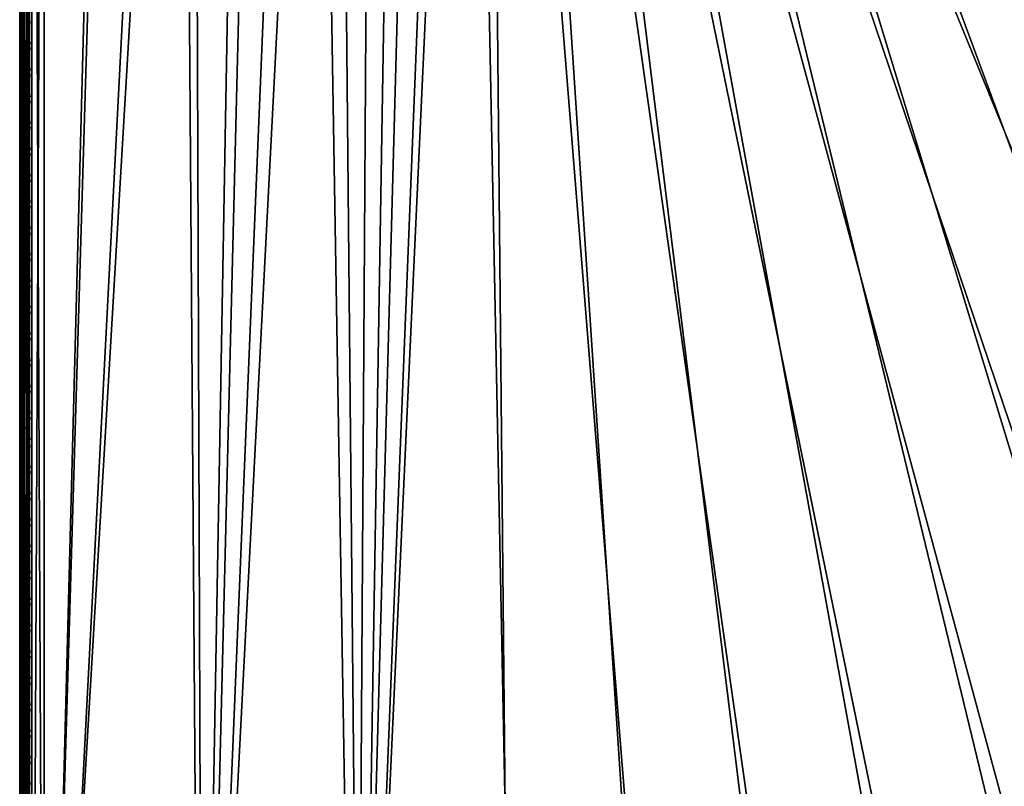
# Model space of a CAD drawing. Header units: inches. Extents: x -6.6 to 28, y -34.7 to 0.
# Tile 37 of 87: x -6.6 to 3.5, y -26.5 to -18.6. Entities that reach past the tile are written whole.
import ezdxf

# ---------------------------------------------------------------- set-up
doc = ezdxf.new("R2010")
doc.units = ezdxf.units.IN
doc.header["$LTSCALE"] = 0.03937
doc.header["$MEASUREMENT"] = 0
for name, color, linetype in [('A-FURN-3-ST', 151, 'Continuous'), ('A-FURN-3-ST-SEAM', 250, 'Continuous'), ('A-FURN-3-STITCH', 15, 'Continuous')]:
    doc.layers.add(name, color=color, linetype=linetype)

msp = doc.modelspace()

# ---------------------------------------------------------------- meshes
at = {"layer": 'A-FURN-3-ST'}
mesh = msp.add_polyface(dxfattribs=at)
corners = [(16.938, -24.714, 5), (-1.849, -5.294, 5), (-1.344, -4.789, 5), (20.187, -21.143, 5), (-0.892, -4.236, 5), (22.059, -18.523, 5), (-0.498, -3.641, 5), (23.675, -15.738, 5), (-0.165, -3.01, 5), (25.023, -12.814, 5), (0.104, -2.348, 5), (26.089, -9.775, 5), (0.305, -1.663, 5), (26.864, -6.65, 5), (0.436, -0.961, 5), (27.341, -3.465, 5), (0.497, -0.25, 5), (27.517, -0.125, 5.033), (0.497, -0.125, 5.033), (0.389, -0.103, 5.061), (0.381, -0.172, 5.027), (0.272, -0.17, 5.068), (0.288, -0.102, 5.1), (0.305, -0.247, 5.038), (0.513, -0.102, 17.774), (0.493, -0.17, 17.804), (0.681, -0.171, 17.904), (0.694, -0.102, 17.872), (0.885, -0.172, 17.967), (0.892, -0.103, 17.932), (1.097, -0.125, 17.967), (1.097, -0.25, 18), (0.882, -0.248, 17.979), (0.676, -0.247, 17.916), (0.486, -0.245, 17.815), (0.319, -0.244, 17.678), (0.329, -0.169, 17.668), (0.182, -0.243, 17.511), (0.32, -2.901, 17.982), (0.384, -3.254, 18), (0.674, -2.533, 18), (0.562, -2.234, 17.982), (0.892, -1.788, 18), (0.737, -1.563, 17.982), (1.033, -1.024, 18), (0.847, -0.897, 17.982), (0.644, -0.872, 17.923), (0.448, -0.849, 17.821), (0.274, -0.828, 17.678), (0.131, -2.822, 17.923), (0.367, -2.173, 17.923), (0.537, -1.52, 17.923), (0.178, -2.115, 17.821), (0.344, -1.479, 17.821), (0.172, -1.443, 17.678), (0.265, -0.844, 5.035), (0.177, -0.833, 5.082), (0.358, -0.855, 5.008), (0.254, -1.476, 5.008), (0.163, -1.456, 5.035), (-1.447, -5.739, 18), (17.083, -23.721, 18), (-0.898, -5.19, 18), (19.274, -21.306, 18), (-0.406, -4.589, 18), (21.22, -18.689, 18), (0.022, -3.941, 18), (22.903, -15.896, 18), (24.307, -12.953, 18), (25.419, -9.887, 18), (26.227, -6.728, 18), (26.725, -3.506, 18)]
mesh.append_faces([[corners[k] for k in face] for face in [(0, 1, 2), (3, 2, 4), (5, 4, 6), (7, 6, 8), (9, 8, 10), (11, 10, 12), (13, 12, 14), (15, 14, 16), (17, 16, 18), (19, 20, 21, 22), (18, 16, 20), (20, 16, 23), (20, 23, 21), (24, 25, 26, 27), (27, 26, 28, 29), (30, 28, 31), (31, 28, 32), (32, 28, 33), (33, 28, 26), (33, 26, 34), (34, 26, 25), (34, 25, 35), (35, 25, 36), (35, 36, 37), (38, 39, 40), (38, 40, 41), (41, 40, 42), (41, 42, 43), (43, 42, 44), (43, 44, 45), (45, 44, 31), (45, 31, 32), (45, 32, 46), (46, 32, 33), (46, 33, 47), (47, 33, 34), (47, 34, 48), (48, 34, 35), (48, 35, 37), (49, 38, 41, 50), (50, 41, 43, 51), (51, 43, 45, 46), (52, 50, 51, 53), (53, 51, 46, 47), (54, 53, 47, 48), (55, 56, 23), (55, 23, 57), (57, 23, 16), (57, 16, 14), (57, 14, 58), (58, 14, 12), (58, 59, 55, 57), (60, 61, 62), (62, 63, 64), (64, 65, 66), (66, 67, 39), (39, 68, 40), (40, 69, 42), (42, 70, 44), (44, 71, 31)]])
mesh = msp.add_polyface(dxfattribs=at)
corners = [(18.986, -21.96, 17.982), (18.415, -22.609, 17.982), (18.567, -22.746, 17.923), (19.141, -22.093, 17.923), (20.223, -21.854, 17.101), (19.531, -22.706, 16.901), (20.573, -21.447, 16.901), (20.772, -21.161, 17.101), (21.303, -20.456, 17.101), (20.644, -21.063, 17.502), (21.173, -20.36, 17.502), (21.057, -20.276, 17.678), (20.531, -20.975, 17.678), (20.915, -20.172, 17.821), (20.392, -20.868, 17.821), (20.756, -20.056, 17.923), (20.236, -20.748, 17.923), (20.591, -19.935, 17.982), (20.074, -20.623, 17.982), (20.279, -20.021, 18), (21.09, -19.236, 17.982), (21.22, -18.689, 18), (19.274, -21.306, 18), (19.539, -21.298, 17.982), (19.698, -21.427, 17.923), (19.851, -21.551, 17.821), (19.987, -21.662, 17.678), (20.098, -21.752, 17.502), (20.177, -21.817, 17.306), (20.725, -21.125, 17.306), (18.208, -22.54, 18), (19.61, -22.495, 17.306), (19.655, -22.534, 17.101), (19.533, -22.429, 17.502), (19.424, -22.336, 17.678), (19.291, -22.222, 17.821), (19.538, -22.711, 5.5), (20.58, -21.452, 5.5), (21.553, -20.14, 16.901), (19.64, -22.521, 5.289), (19.597, -22.484, 5.196), (20.164, -21.806, 5.196), (20.208, -21.842, 5.289), (20.712, -21.115, 5.196), (20.757, -21.149, 5.289), (19.541, -22.436, 5.118), (20.106, -21.76, 5.118), (20.653, -21.07, 5.118), (19.426, -22.338, 5.03), (19.989, -21.664, 5.03), (20.533, -20.977, 5.03), (21.059, -20.277, 5.03), (21.182, -20.367, 5.118), (19.16, -22.384, 5), (20.187, -21.143, 5), (21.154, -19.855, 5), (21.315, -20.465, 5.393), (20.784, -21.171, 5.393), (20.235, -21.864, 5.393), (19.667, -22.544, 5.393), (15.746, -25.798, 5), (-1.849, -5.294, 5), (16.938, -24.714, 5), (-1.344, -4.789, 5), (18.076, -23.575, 5), (-0.892, -4.236, 5), (22.059, -18.523, 5), (-0.498, -3.641, 5), (22.9, -17.15, 5), (-1.447, -5.739, 18), (15.902, -24.845, 18), (17.083, -23.721, 18), (-0.898, -5.19, 18), (-0.406, -4.589, 18), (0.022, -3.941, 18), (22.096, -17.313, 18)]
mesh.append_faces([[corners[k] for k in face] for face in [(0, 1, 2, 3), (4, 5, 6), (4, 6, 7), (7, 6, 8), (9, 10, 11, 12), (12, 11, 13, 14), (14, 13, 15, 16), (16, 15, 17, 18), (18, 17, 19), (19, 17, 20), (19, 20, 21), (19, 22, 18), (18, 22, 23), (18, 23, 24, 16), (16, 24, 25, 14), (14, 25, 26, 12), (12, 26, 27, 9), (9, 27, 28, 29), (29, 28, 4, 7), (23, 22, 0), (0, 22, 30), (31, 32, 4, 28), (33, 31, 28, 27), (34, 33, 27, 26), (35, 34, 26, 25), (3, 35, 25, 24), (0, 3, 24, 23), (5, 36, 6), (6, 36, 37), (6, 37, 38), (39, 40, 41, 42), (42, 41, 43, 44), (40, 45, 46, 41), (41, 46, 47, 43), (45, 48, 49, 46), (46, 49, 50, 47), (47, 50, 51, 52), (48, 53, 49), (53, 54, 49), (49, 54, 50), (50, 54, 51), (51, 54, 55), (56, 37, 57), (57, 37, 58), (57, 58, 42, 44), (37, 36, 58), (58, 59, 39, 42), (60, 61, 62), (62, 63, 64), (64, 63, 53), (53, 63, 54), (54, 65, 55), (55, 65, 66), (66, 67, 68), (69, 70, 71), (72, 71, 30), (72, 30, 22), (73, 22, 19), (73, 19, 21), (74, 21, 75)]])
mesh = msp.add_polyface(dxfattribs=at)
corners = [(-6.637, -34.154, 5.25), (-6.637, -7.134, 5.25), (-6.604, -34.154, 5.125), (-6.604, -7.134, 5.125), (-6.512, -34.154, 5.033), (-6.512, -7.134, 5.033), (-6.387, -34.154, 5), (-6.387, -7.134, 5), (-6.387, -33.545, 18), (-6.387, -7.734, 18), (-6.512, -33.545, 17.967), (-6.512, -7.734, 17.967), (-6.604, -33.545, 17.875), (-6.604, -7.734, 17.875), (-6.637, -33.545, 17.75), (-6.637, -7.734, 17.75), (-5.676, -7.073, 5), (-4.974, -6.942, 5), (-4.778, -34.104, 5), (-4.289, -6.741, 5), (-3.628, -6.473, 5), (-3.172, -33.979, 5), (-2.996, -6.14, 5), (-2.401, -5.745, 5), (-1.849, -5.294, 5), (-1.574, -33.777, 5), (0.012, -33.501, 5), (1.584, -33.151, 5), (3.138, -32.726, 5), (4.67, -32.229, 5), (6.176, -31.66, 5), (7.654, -31.021, 5), (9.101, -30.313, 5), (10.512, -29.537, 5), (11.885, -28.696, 5), (13.218, -27.791, 5), (14.506, -26.824, 5), (15.746, -25.798, 5), (-6.637, -34.404, 5.5), (-6.637, -6.884, 5.5), (-6.637, -34.395, 16.901), (-6.637, -6.884, 16.9), (-5.613, -7.67, 18), (-4.85, -7.529, 18), (-4.757, -33.493, 18), (-4.104, -7.312, 18), (-3.384, -7.021, 18), (-3.132, -33.362, 18), (-2.696, -6.659, 18), (-2.049, -6.231, 18), (-1.514, -33.153, 18), (0.091, -32.864, 18), (1.68, -32.498, 18), (3.25, -32.056, 18), (4.796, -31.537, 18), (6.316, -30.944, 18), (7.804, -30.278, 18), (9.259, -29.541, 18), (10.676, -28.733, 18), (12.052, -27.858, 18), (13.384, -26.916, 18), (14.668, -25.912, 18), (-1.447, -5.739, 18), (15.902, -24.845, 18)]
mesh.append_faces([[corners[k] for k in face] for face in [(0, 1, 2), (2, 1, 3), (2, 3, 4), (4, 3, 5), (4, 5, 6), (6, 5, 7), (8, 9, 10), (10, 9, 11), (10, 11, 12), (12, 11, 13), (12, 13, 14), (14, 13, 15), (7, 16, 6), (6, 16, 17), (6, 17, 18), (18, 17, 19), (18, 19, 20), (18, 20, 21), (21, 20, 22), (21, 22, 23), (23, 24, 21), (21, 24, 25), (25, 24, 26), (26, 24, 27), (27, 24, 28), (28, 24, 29), (29, 24, 30), (30, 24, 31), (31, 24, 32), (32, 24, 33), (33, 24, 34), (34, 24, 35), (35, 24, 36), (36, 24, 37), (1, 38, 39), (38, 40, 39), (39, 40, 41), (41, 40, 14), (41, 14, 15), (9, 8, 42), (42, 8, 43), (43, 8, 44), (43, 44, 45), (45, 44, 46), (46, 44, 47), (46, 47, 48), (48, 47, 49), (49, 47, 50), (49, 50, 51), (51, 52, 49), (49, 52, 53), (49, 53, 54), (54, 55, 49), (49, 55, 56), (49, 56, 57), (57, 58, 49), (49, 58, 59), (49, 59, 60), (60, 61, 49), (49, 61, 62), (62, 61, 63)]])
mesh = msp.add_polyface(dxfattribs=at)
corners = [(5.988, -31.516, 17.923), (6.761, -31.195, 17.923), (6.681, -31.007, 17.982), (5.912, -31.326, 17.982), (6.316, -30.944, 18), (7.444, -30.668, 17.982), (7.804, -30.278, 18), (8.203, -30.308, 17.982), (8.955, -29.928, 17.982), (8.293, -30.492, 17.923), (9.05, -30.109, 17.923), (8.38, -30.669, 17.821), (9.141, -30.284, 17.821), (8.457, -30.826, 17.678), (9.222, -30.44, 17.678), (8.52, -30.955, 17.502), (9.288, -30.567, 17.502), (8.565, -31.047, 17.306), (9.335, -30.657, 17.306), (8.591, -31.099, 17.101), (9.363, -30.709, 17.101), (9.327, -30.749, 16.901), (7.859, -31.467, 16.901), (7.812, -31.469, 17.101), (6.908, -31.538, 17.678), (7.685, -31.192, 17.678), (7.612, -31.033, 17.821), (6.839, -31.376, 17.821), (7.53, -30.854, 17.923), (10.128, -30.299, 17.101), (10.439, -29.107, 17.982), (9.259, -29.541, 18), (9.701, -29.527, 17.982), (4.796, -31.537, 18), (7.788, -31.415, 17.306), (7.745, -31.322, 17.502), (10.099, -30.247, 17.306), (10.05, -30.158, 17.502), (9.98, -30.033, 17.678), (9.895, -29.879, 17.821), (9.8, -29.706, 17.923), (7.863, -31.475, 5.5), (9.331, -30.757, 5.5), (10.763, -29.97, 5.5), (7.804, -31.451, 5.289), (7.78, -31.4, 5.196), (8.557, -31.031, 5.196), (8.582, -31.082, 5.289), (9.327, -30.642, 5.196), (9.354, -30.692, 5.289), (10.091, -30.232, 5.196), (10.118, -30.282, 5.289), (7.75, -31.332, 5.118), (8.525, -30.965, 5.118), (9.293, -30.576, 5.118), (10.055, -30.167, 5.118), (7.686, -31.195, 5.03), (8.458, -30.829, 5.03), (9.223, -30.442, 5.03), (9.982, -30.035, 5.03), (6.909, -31.54, 5.03), (7.654, -31.021, 5), (9.101, -30.313, 5), (10.512, -29.537, 5), (10.135, -30.312, 5.393), (9.37, -30.723, 5.393), (8.597, -31.114, 5.393), (7.819, -31.483, 5.393), (-6.637, -34.154, 5.25), (-6.637, -34.404, 5.5), (-6.637, -7.134, 5.25)]
mesh.append_faces([[corners[k] for k in face] for face in [(0, 1, 2, 3), (3, 2, 4), (4, 2, 5), (4, 5, 6), (6, 5, 7), (6, 7, 8), (8, 7, 9, 10), (10, 9, 11, 12), (12, 11, 13, 14), (14, 13, 15, 16), (16, 15, 17, 18), (18, 17, 19, 20), (20, 19, 21), (21, 19, 22), (22, 19, 23), (24, 25, 26, 27), (27, 26, 28, 1), (1, 28, 5, 2), (20, 21, 29), (30, 31, 32), (32, 31, 8), (8, 31, 6), (4, 33, 3), (19, 17, 34, 23), (17, 15, 35, 34), (15, 13, 25, 35), (13, 11, 26, 25), (11, 9, 28, 26), (9, 7, 5, 28), (18, 20, 29, 36), (16, 18, 36, 37), (14, 16, 37, 38), (12, 14, 38, 39), (10, 12, 39, 40), (8, 10, 40, 32), (22, 41, 42), (22, 42, 21), (21, 42, 43), (44, 45, 46, 47), (47, 46, 48, 49), (49, 48, 50, 51), (45, 52, 53, 46), (46, 53, 54, 48), (48, 54, 55, 50), (52, 56, 57, 53), (53, 57, 58, 54), (54, 58, 59, 55), (60, 61, 56), (56, 61, 57), (61, 62, 57), (57, 62, 58), (58, 62, 59), (59, 62, 63), (64, 42, 65), (65, 42, 66), (65, 66, 47, 49), (42, 41, 66), (66, 67, 44, 47), (65, 49, 51, 64), (68, 69, 70)]])
at = {"layer": 'A-FURN-3-ST-SEAM'}
mesh = msp.add_polyface(dxfattribs=at)
corners = [(-6.568, -22.826, 17.946), (-6.587, -18.465, 17.95), (-6.587, -22.826, 17.95), (-6.606, -18.465, 17.946), (-6.606, -22.826, 17.946), (-6.623, -18.465, 17.935), (-6.623, -22.826, 17.935), (-6.634, -18.465, 17.919), (-6.634, -22.826, 17.919), (-6.637, -18.465, 17.9), (-6.637, -22.826, 17.9), (-6.634, -18.465, 17.881), (-6.634, -22.826, 17.881), (-6.623, -18.465, 17.865), (-6.623, -22.826, 17.865), (-6.606, -18.465, 17.854), (-6.606, -22.826, 17.854), (-6.587, -18.465, 17.85), (-6.587, -22.826, 17.85), (-6.568, -18.465, 17.854), (-6.568, -22.826, 17.854), (-6.552, -18.465, 17.865), (-6.552, -22.826, 17.865), (-6.541, -18.465, 17.881), (-6.541, -22.826, 17.881), (-6.537, -18.465, 17.9), (-6.537, -22.826, 17.9), (-6.568, -18.465, 17.946), (-6.552, -22.826, 17.935), (-6.552, -18.465, 17.935), (-6.541, -22.826, 17.919), (-6.541, -18.465, 17.919), (-6.537, -33.549, 17.9), (-6.572, -33.549, 17.947), (-6.556, -33.549, 17.939), (-6.544, -33.549, 17.926), (-6.607, -33.549, 17.946), (-6.632, -33.549, 17.922), (-6.622, -33.549, 17.936), (-6.637, -33.549, 17.905), (-6.635, -33.549, 17.887), (-6.581, -33.549, 17.85), (-6.598, -33.549, 17.851), (-6.614, -33.549, 17.859), (-6.564, -33.549, 17.856), (-6.541, -33.549, 17.883), (-6.55, -33.549, 17.868), (-6.572, -14.889, 17.947), (-6.607, -14.889, 17.946), (-6.622, -14.889, 17.936), (-6.632, -14.889, 17.922), (-6.614, -14.889, 17.859), (-6.598, -14.889, 17.851), (-6.581, -14.889, 17.85), (-6.564, -14.889, 17.856), (-6.55, -14.889, 17.868), (-6.541, -14.889, 17.883), (-6.556, -14.889, 17.939), (-6.544, -14.889, 17.926), (-6.537, -14.889, 17.9)]
mesh.append_faces([[corners[k] for k in face] for face in [(0, 1, 2), (2, 1, 3), (2, 3, 4), (4, 3, 5), (4, 5, 6), (6, 5, 7), (6, 7, 8), (8, 7, 9), (8, 9, 10), (10, 9, 11), (10, 11, 12), (12, 11, 13), (12, 13, 14), (14, 13, 15), (14, 15, 16), (16, 15, 17), (16, 17, 18), (18, 17, 19), (18, 19, 20), (20, 19, 21), (20, 21, 22), (22, 21, 23), (22, 23, 24), (24, 23, 25), (24, 25, 26), (1, 0, 27), (27, 0, 28), (27, 28, 29), (29, 28, 30), (29, 30, 31), (31, 30, 26), (31, 26, 25), (26, 30, 32), (2, 33, 0), (0, 34, 28), (28, 35, 30), (2, 4, 36), (8, 37, 6), (6, 38, 4), (8, 10, 39), (39, 10, 40), (20, 41, 18), (18, 42, 16), (16, 43, 14), (14, 40, 12), (12, 40, 10), (20, 22, 44), (26, 45, 24), (24, 46, 22), (27, 47, 1), (1, 48, 3), (3, 49, 5), (5, 50, 7), (13, 51, 15), (15, 52, 17), (17, 53, 19), (19, 54, 21), (21, 55, 23), (23, 56, 25), (57, 27, 29), (58, 29, 31), (59, 31, 25)]])
mesh = msp.add_polyface(dxfattribs=at)
corners = [(-6.537, -33.549, 17.9), (-6.541, -22.826, 17.919), (-6.544, -33.549, 17.926), (-6.537, -33.731, 17.883), (-6.544, -33.736, 17.908), (-6.537, -33.917, 17.83), (-6.544, -33.927, 17.854), (-6.537, -34.096, 17.737), (-6.607, -33.934, 17.872), (-6.572, -33.935, 17.874), (-6.572, -33.74, 17.929), (-6.607, -33.74, 17.928), (-6.572, -33.549, 17.947), (-6.607, -33.549, 17.946), (-6.587, -22.826, 17.95), (-6.568, -22.826, 17.946), (-6.556, -33.549, 17.939), (-6.552, -22.826, 17.935), (-6.606, -22.826, 17.946), (-6.622, -33.549, 17.936), (-6.622, -33.738, 17.919), (-6.622, -33.931, 17.863), (-6.622, -34.116, 17.767), (-6.607, -34.121, 17.775), (-6.637, -34.099, 17.741), (-6.632, -34.108, 17.755), (-6.632, -33.925, 17.85), (-6.637, -33.919, 17.834), (-6.632, -33.735, 17.904), (-6.637, -33.732, 17.888), (-6.632, -33.549, 17.922), (-6.637, -33.549, 17.905), (-6.634, -22.826, 17.919), (-6.623, -22.826, 17.935), (-6.635, -33.549, 17.887), (-6.635, -33.729, 17.87), (-6.635, -33.912, 17.818), (-6.635, -34.089, 17.726), (-6.564, -34.072, 17.7), (-6.581, -34.069, 17.695), (-6.581, -33.899, 17.784), (-6.564, -33.901, 17.789), (-6.581, -33.722, 17.834), (-6.564, -33.724, 17.84), (-6.581, -33.549, 17.85), (-6.564, -33.549, 17.856), (-6.568, -22.826, 17.854), (-6.587, -22.826, 17.85), (-6.598, -33.549, 17.851), (-6.606, -22.826, 17.854), (-6.614, -33.549, 17.859), (-6.623, -22.826, 17.865), (-6.552, -22.826, 17.865), (-6.55, -33.549, 17.868), (-6.55, -33.726, 17.851), (-6.55, -33.905, 17.8), (-6.55, -34.078, 17.71), (-6.541, -34.087, 17.722), (-6.541, -33.911, 17.814), (-6.541, -33.728, 17.866), (-6.541, -33.549, 17.883), (-6.537, -22.826, 17.9), (-6.541, -22.826, 17.881), (-6.598, -33.723, 17.835), (-6.598, -33.899, 17.785), (-6.598, -34.07, 17.696), (-6.614, -33.724, 17.843), (-6.556, -33.739, 17.921), (-6.614, -33.902, 17.792), (-6.614, -34.074, 17.702), (-6.556, -33.932, 17.866), (-6.556, -34.118, 17.769), (-6.544, -34.11, 17.758)]
mesh.append_faces([[corners[k] for k in face] for face in [(0, 1, 2), (0, 2, 3), (3, 2, 4), (3, 4, 5), (5, 4, 6), (5, 6, 7), (8, 9, 10, 11), (11, 10, 12, 13), (13, 12, 14), (15, 12, 16), (17, 16, 2), (13, 18, 19), (13, 19, 20, 11), (11, 20, 21, 8), (8, 21, 22, 23), (24, 25, 26, 27), (27, 26, 28, 29), (29, 28, 30, 31), (31, 30, 32), (33, 30, 19), (31, 34, 35, 29), (29, 35, 36, 27), (27, 36, 37, 24), (38, 39, 40, 41), (41, 40, 42, 43), (43, 42, 44, 45), (45, 44, 46), (47, 44, 48), (49, 48, 50), (51, 50, 34), (45, 52, 53), (45, 53, 54, 43), (43, 54, 55, 41), (41, 55, 56, 38), (5, 57, 58), (5, 58, 3), (3, 58, 59), (3, 59, 0), (0, 59, 60), (0, 60, 61), (62, 60, 53), (54, 53, 60, 59), (48, 44, 42, 63), (63, 42, 40, 64), (64, 40, 39, 65), (35, 34, 50, 66), (66, 50, 48, 63), (20, 19, 30, 28), (4, 2, 16, 67), (67, 16, 12, 10), (54, 59, 58, 55), (55, 58, 57, 56), (66, 63, 64, 68), (68, 64, 65, 69), (35, 66, 68, 36), (36, 68, 69, 37), (20, 28, 26, 21), (21, 26, 25, 22), (67, 10, 9, 70), (4, 67, 70, 6), (6, 70, 71, 72)]])
at = {"layer": 'A-FURN-3-STITCH'}
mesh = msp.add_polymesh((7, 4), dxfattribs=at)
for k, corner in enumerate([(-6.528, -18.642, 17.956), (-6.53, -18.642, 17.954), (-6.534, -18.642, 17.951), (-6.537, -18.642, 17.95), (-6.532, -18.68, 17.961), (-6.537, -18.68, 17.964), (-6.541, -18.68, 17.961), (-6.541, -18.68, 17.956), (-6.535, -18.719, 17.965), (-6.54, -18.719, 17.967), (-6.544, -18.719, 17.964), (-6.544, -18.719, 17.959), (-6.536, -18.758, 17.965), (-6.54, -18.758, 17.968), (-6.545, -18.758, 17.965), (-6.544, -18.758, 17.959), (-6.535, -18.797, 17.963), (-6.54, -18.797, 17.966), (-6.544, -18.797, 17.963), (-6.544, -18.797, 17.957), (-6.532, -18.836, 17.959), (-6.537, -18.836, 17.961), (-6.541, -18.836, 17.958), (-6.541, -18.836, 17.953), (-6.528, -18.874, 17.952), (-6.53, -18.874, 17.951), (-6.535, -18.874, 17.948), (-6.537, -18.874, 17.946)]):
    mesh.set_mesh_vertex(divmod(k, 4), corner)
mesh = msp.add_polymesh((7, 4), dxfattribs=at)
for k, corner in enumerate([(-6.528, -18.913, 17.956), (-6.53, -18.913, 17.954), (-6.534, -18.913, 17.951), (-6.537, -18.913, 17.95), (-6.532, -18.952, 17.961), (-6.537, -18.952, 17.964), (-6.541, -18.952, 17.961), (-6.541, -18.951, 17.956), (-6.535, -18.99, 17.965), (-6.54, -18.991, 17.967), (-6.544, -18.99, 17.964), (-6.544, -18.99, 17.959), (-6.536, -19.03, 17.965), (-6.54, -19.03, 17.968), (-6.545, -19.03, 17.965), (-6.544, -19.029, 17.959), (-6.535, -19.069, 17.963), (-6.54, -19.069, 17.966), (-6.544, -19.069, 17.963), (-6.544, -19.069, 17.957), (-6.532, -19.107, 17.959), (-6.537, -19.107, 17.961), (-6.541, -19.107, 17.958), (-6.541, -19.107, 17.953), (-6.528, -19.146, 17.952), (-6.53, -19.146, 17.951), (-6.535, -19.146, 17.948), (-6.537, -19.146, 17.946)]):
    mesh.set_mesh_vertex(divmod(k, 4), corner)
mesh = msp.add_polymesh((7, 4), dxfattribs=at)
for k, corner in enumerate([(-6.528, -19.185, 17.956), (-6.53, -19.185, 17.954), (-6.534, -19.185, 17.951), (-6.537, -19.185, 17.95), (-6.532, -19.223, 17.961), (-6.537, -19.223, 17.964), (-6.541, -19.223, 17.961), (-6.541, -19.223, 17.956), (-6.535, -19.262, 17.965), (-6.54, -19.262, 17.967), (-6.544, -19.262, 17.964), (-6.544, -19.262, 17.959), (-6.536, -19.301, 17.965), (-6.54, -19.301, 17.968), (-6.545, -19.301, 17.965), (-6.544, -19.301, 17.959), (-6.535, -19.34, 17.963), (-6.54, -19.34, 17.966), (-6.544, -19.34, 17.963), (-6.544, -19.34, 17.957), (-6.532, -19.379, 17.959), (-6.537, -19.379, 17.961), (-6.541, -19.379, 17.958), (-6.541, -19.379, 17.953), (-6.528, -19.417, 17.952), (-6.53, -19.417, 17.951), (-6.535, -19.417, 17.948), (-6.537, -19.417, 17.946)]):
    mesh.set_mesh_vertex(divmod(k, 4), corner)
mesh = msp.add_polymesh((7, 4), dxfattribs=at)
for k, corner in enumerate([(-6.528, -19.456, 17.956), (-6.53, -19.456, 17.954), (-6.534, -19.456, 17.951), (-6.537, -19.456, 17.95), (-6.532, -19.495, 17.961), (-6.537, -19.495, 17.964), (-6.541, -19.495, 17.961), (-6.541, -19.495, 17.956), (-6.535, -19.534, 17.965), (-6.54, -19.534, 17.967), (-6.544, -19.534, 17.964), (-6.544, -19.533, 17.959), (-6.536, -19.573, 17.965), (-6.54, -19.573, 17.968), (-6.545, -19.573, 17.965), (-6.544, -19.573, 17.959), (-6.535, -19.612, 17.963), (-6.54, -19.612, 17.966), (-6.544, -19.612, 17.963), (-6.544, -19.612, 17.957), (-6.532, -19.65, 17.959), (-6.537, -19.65, 17.961), (-6.541, -19.65, 17.958), (-6.541, -19.65, 17.953), (-6.528, -19.689, 17.952), (-6.53, -19.689, 17.951), (-6.535, -19.689, 17.948), (-6.537, -19.689, 17.946)]):
    mesh.set_mesh_vertex(divmod(k, 4), corner)
mesh = msp.add_polymesh((7, 4), dxfattribs=at)
for k, corner in enumerate([(-6.528, -19.728, 17.956), (-6.53, -19.728, 17.954), (-6.534, -19.728, 17.951), (-6.537, -19.728, 17.95), (-6.532, -19.766, 17.961), (-6.537, -19.766, 17.964), (-6.541, -19.766, 17.961), (-6.541, -19.766, 17.956), (-6.535, -19.805, 17.965), (-6.54, -19.805, 17.967), (-6.544, -19.805, 17.964), (-6.544, -19.805, 17.959), (-6.536, -19.844, 17.965), (-6.54, -19.844, 17.968), (-6.545, -19.844, 17.965), (-6.544, -19.844, 17.959), (-6.535, -19.883, 17.963), (-6.54, -19.883, 17.966), (-6.544, -19.883, 17.963), (-6.544, -19.883, 17.957), (-6.532, -19.922, 17.959), (-6.537, -19.922, 17.961), (-6.541, -19.922, 17.958), (-6.541, -19.922, 17.953), (-6.528, -19.96, 17.952), (-6.53, -19.96, 17.951), (-6.535, -19.96, 17.948), (-6.537, -19.96, 17.946)]):
    mesh.set_mesh_vertex(divmod(k, 4), corner)
mesh = msp.add_polymesh((7, 4), dxfattribs=at)
for k, corner in enumerate([(-6.528, -19.999, 17.956), (-6.53, -19.999, 17.954), (-6.534, -19.999, 17.951), (-6.537, -19.999, 17.95), (-6.532, -20.038, 17.961), (-6.537, -20.038, 17.964), (-6.541, -20.038, 17.961), (-6.541, -20.038, 17.956), (-6.535, -20.077, 17.965), (-6.54, -20.077, 17.967), (-6.544, -20.077, 17.964), (-6.544, -20.076, 17.959), (-6.536, -20.116, 17.965), (-6.54, -20.116, 17.968), (-6.545, -20.116, 17.965), (-6.544, -20.116, 17.959), (-6.535, -20.155, 17.963), (-6.54, -20.155, 17.966), (-6.544, -20.155, 17.963), (-6.544, -20.155, 17.957), (-6.532, -20.193, 17.959), (-6.537, -20.194, 17.961), (-6.541, -20.193, 17.958), (-6.541, -20.193, 17.953), (-6.528, -20.232, 17.952), (-6.53, -20.232, 17.951), (-6.535, -20.232, 17.948), (-6.537, -20.232, 17.946)]):
    mesh.set_mesh_vertex(divmod(k, 4), corner)
mesh = msp.add_polymesh((7, 4), dxfattribs=at)
for k, corner in enumerate([(-6.528, -20.271, 17.956), (-6.53, -20.271, 17.954), (-6.534, -20.271, 17.951), (-6.537, -20.271, 17.95), (-6.532, -20.309, 17.961), (-6.537, -20.309, 17.964), (-6.541, -20.309, 17.961), (-6.541, -20.309, 17.956), (-6.535, -20.348, 17.965), (-6.54, -20.348, 17.967), (-6.544, -20.348, 17.964), (-6.544, -20.348, 17.959), (-6.536, -20.387, 17.965), (-6.54, -20.387, 17.968), (-6.545, -20.387, 17.965), (-6.544, -20.387, 17.959), (-6.535, -20.426, 17.963), (-6.54, -20.426, 17.966), (-6.544, -20.426, 17.963), (-6.544, -20.426, 17.957), (-6.532, -20.465, 17.959), (-6.537, -20.465, 17.961), (-6.541, -20.465, 17.958), (-6.541, -20.465, 17.953), (-6.528, -20.503, 17.952), (-6.53, -20.503, 17.951), (-6.535, -20.503, 17.948), (-6.537, -20.503, 17.946)]):
    mesh.set_mesh_vertex(divmod(k, 4), corner)
mesh = msp.add_polymesh((7, 4), dxfattribs=at)
for k, corner in enumerate([(-6.528, -20.542, 17.956), (-6.53, -20.542, 17.954), (-6.534, -20.542, 17.951), (-6.537, -20.542, 17.95), (-6.532, -20.581, 17.961), (-6.537, -20.581, 17.964), (-6.541, -20.581, 17.961), (-6.541, -20.581, 17.956), (-6.535, -20.62, 17.965), (-6.54, -20.62, 17.967), (-6.544, -20.62, 17.964), (-6.544, -20.62, 17.959), (-6.536, -20.659, 17.965), (-6.54, -20.659, 17.968), (-6.545, -20.659, 17.965), (-6.544, -20.659, 17.959), (-6.535, -20.698, 17.963), (-6.54, -20.698, 17.966), (-6.544, -20.698, 17.963), (-6.544, -20.698, 17.957), (-6.532, -20.737, 17.959), (-6.537, -20.737, 17.961), (-6.541, -20.737, 17.958), (-6.541, -20.736, 17.953), (-6.528, -20.775, 17.952), (-6.53, -20.775, 17.951), (-6.535, -20.775, 17.948), (-6.537, -20.775, 17.946)]):
    mesh.set_mesh_vertex(divmod(k, 4), corner)
mesh = msp.add_polymesh((7, 4), dxfattribs=at)
for k, corner in enumerate([(-6.528, -20.814, 17.956), (-6.53, -20.814, 17.954), (-6.534, -20.814, 17.951), (-6.537, -20.814, 17.95), (-6.532, -20.852, 17.961), (-6.537, -20.852, 17.964), (-6.541, -20.852, 17.961), (-6.541, -20.852, 17.956), (-6.535, -20.891, 17.965), (-6.54, -20.891, 17.967), (-6.544, -20.891, 17.964), (-6.544, -20.891, 17.959), (-6.536, -20.93, 17.965), (-6.54, -20.93, 17.968), (-6.545, -20.93, 17.965), (-6.544, -20.93, 17.959), (-6.535, -20.969, 17.963), (-6.54, -20.969, 17.966), (-6.544, -20.969, 17.963), (-6.544, -20.969, 17.957), (-6.532, -21.008, 17.959), (-6.537, -21.008, 17.961), (-6.541, -21.008, 17.958), (-6.541, -21.008, 17.953), (-6.528, -21.046, 17.952), (-6.53, -21.046, 17.951), (-6.535, -21.046, 17.948), (-6.537, -21.046, 17.946)]):
    mesh.set_mesh_vertex(divmod(k, 4), corner)
mesh = msp.add_polymesh((7, 4), dxfattribs=at)
for k, corner in enumerate([(-6.528, -21.085, 17.956), (-6.53, -21.085, 17.954), (-6.534, -21.085, 17.951), (-6.537, -21.085, 17.95), (-6.532, -21.124, 17.961), (-6.537, -21.124, 17.964), (-6.541, -21.124, 17.961), (-6.541, -21.124, 17.956), (-6.535, -21.163, 17.965), (-6.54, -21.163, 17.967), (-6.544, -21.163, 17.964), (-6.544, -21.163, 17.959), (-6.536, -21.202, 17.965), (-6.54, -21.202, 17.968), (-6.545, -21.202, 17.965), (-6.544, -21.202, 17.959), (-6.535, -21.241, 17.963), (-6.54, -21.241, 17.966), (-6.544, -21.241, 17.963), (-6.544, -21.241, 17.957), (-6.532, -21.28, 17.959), (-6.537, -21.28, 17.961), (-6.541, -21.28, 17.958), (-6.541, -21.28, 17.953), (-6.528, -21.318, 17.952), (-6.53, -21.318, 17.951), (-6.535, -21.318, 17.948), (-6.537, -21.318, 17.946)]):
    mesh.set_mesh_vertex(divmod(k, 4), corner)
mesh = msp.add_polymesh((7, 4), dxfattribs=at)
for k, corner in enumerate([(-6.528, -21.357, 17.956), (-6.53, -21.357, 17.954), (-6.534, -21.357, 17.951), (-6.537, -21.357, 17.95), (-6.532, -21.395, 17.961), (-6.537, -21.395, 17.964), (-6.541, -21.395, 17.961), (-6.541, -21.395, 17.956), (-6.535, -21.434, 17.965), (-6.54, -21.434, 17.967), (-6.544, -21.434, 17.964), (-6.544, -21.434, 17.959), (-6.536, -21.473, 17.965), (-6.54, -21.473, 17.968), (-6.545, -21.473, 17.965), (-6.544, -21.473, 17.959), (-6.535, -21.512, 17.963), (-6.54, -21.512, 17.966), (-6.544, -21.512, 17.963), (-6.544, -21.512, 17.957), (-6.532, -21.551, 17.959), (-6.537, -21.551, 17.961), (-6.541, -21.551, 17.958), (-6.541, -21.551, 17.953), (-6.528, -21.589, 17.952), (-6.53, -21.589, 17.951), (-6.535, -21.589, 17.948), (-6.537, -21.589, 17.946)]):
    mesh.set_mesh_vertex(divmod(k, 4), corner)
mesh = msp.add_polymesh((7, 4), dxfattribs=at)
for k, corner in enumerate([(-6.528, -21.628, 17.956), (-6.53, -21.628, 17.954), (-6.534, -21.628, 17.951), (-6.537, -21.628, 17.95), (-6.532, -21.667, 17.961), (-6.537, -21.667, 17.964), (-6.541, -21.667, 17.961), (-6.541, -21.667, 17.956), (-6.535, -21.706, 17.965), (-6.54, -21.706, 17.967), (-6.544, -21.706, 17.964), (-6.544, -21.706, 17.959), (-6.536, -21.745, 17.965), (-6.54, -21.745, 17.968), (-6.545, -21.745, 17.965), (-6.544, -21.745, 17.959), (-6.535, -21.784, 17.963), (-6.54, -21.784, 17.966), (-6.544, -21.784, 17.963), (-6.544, -21.784, 17.957), (-6.532, -21.823, 17.959), (-6.537, -21.823, 17.961), (-6.541, -21.823, 17.958), (-6.541, -21.823, 17.953), (-6.528, -21.861, 17.952), (-6.53, -21.861, 17.951), (-6.535, -21.861, 17.948), (-6.537, -21.861, 17.946)]):
    mesh.set_mesh_vertex(divmod(k, 4), corner)
mesh = msp.add_polymesh((7, 4), dxfattribs=at)
for k, corner in enumerate([(-6.528, -21.9, 17.956), (-6.53, -21.9, 17.954), (-6.534, -21.9, 17.951), (-6.537, -21.9, 17.95), (-6.532, -21.938, 17.961), (-6.537, -21.938, 17.964), (-6.541, -21.938, 17.961), (-6.541, -21.938, 17.956), (-6.535, -21.977, 17.965), (-6.54, -21.977, 17.967), (-6.544, -21.977, 17.964), (-6.544, -21.977, 17.959), (-6.536, -22.016, 17.965), (-6.54, -22.016, 17.968), (-6.545, -22.016, 17.965), (-6.544, -22.016, 17.959), (-6.535, -22.055, 17.963), (-6.54, -22.055, 17.966), (-6.544, -22.055, 17.963), (-6.544, -22.055, 17.957), (-6.532, -22.094, 17.959), (-6.537, -22.094, 17.961), (-6.541, -22.094, 17.958), (-6.541, -22.094, 17.953), (-6.528, -22.132, 17.952), (-6.53, -22.132, 17.951), (-6.535, -22.132, 17.948), (-6.537, -22.132, 17.946)]):
    mesh.set_mesh_vertex(divmod(k, 4), corner)
mesh = msp.add_polymesh((7, 4), dxfattribs=at)
for k, corner in enumerate([(-6.528, -22.171, 17.956), (-6.53, -22.171, 17.954), (-6.534, -22.171, 17.951), (-6.537, -22.171, 17.95), (-6.532, -22.21, 17.961), (-6.537, -22.21, 17.964), (-6.541, -22.21, 17.961), (-6.541, -22.21, 17.956), (-6.535, -22.249, 17.965), (-6.54, -22.249, 17.967), (-6.544, -22.249, 17.964), (-6.544, -22.249, 17.959), (-6.536, -22.288, 17.965), (-6.54, -22.288, 17.968), (-6.545, -22.288, 17.965), (-6.544, -22.288, 17.959), (-6.535, -22.327, 17.963), (-6.54, -22.327, 17.966), (-6.544, -22.327, 17.963), (-6.544, -22.327, 17.957), (-6.532, -22.366, 17.959), (-6.537, -22.366, 17.961), (-6.541, -22.366, 17.958), (-6.541, -22.366, 17.953), (-6.528, -22.404, 17.952), (-6.53, -22.404, 17.951), (-6.535, -22.404, 17.948), (-6.537, -22.404, 17.946)]):
    mesh.set_mesh_vertex(divmod(k, 4), corner)
mesh = msp.add_polymesh((7, 4), dxfattribs=at)
for k, corner in enumerate([(-6.528, -22.443, 17.956), (-6.53, -22.443, 17.954), (-6.534, -22.443, 17.951), (-6.537, -22.443, 17.95), (-6.532, -22.481, 17.961), (-6.537, -22.482, 17.964), (-6.541, -22.481, 17.961), (-6.541, -22.481, 17.956), (-6.535, -22.52, 17.965), (-6.54, -22.52, 17.967), (-6.544, -22.52, 17.964), (-6.544, -22.52, 17.959), (-6.536, -22.559, 17.965), (-6.54, -22.559, 17.968), (-6.545, -22.559, 17.965), (-6.544, -22.559, 17.959), (-6.535, -22.598, 17.963), (-6.54, -22.599, 17.966), (-6.544, -22.598, 17.963), (-6.544, -22.598, 17.957), (-6.532, -22.637, 17.959), (-6.537, -22.637, 17.961), (-6.541, -22.637, 17.958), (-6.541, -22.637, 17.953), (-6.528, -22.675, 17.952), (-6.53, -22.675, 17.951), (-6.535, -22.675, 17.948), (-6.537, -22.675, 17.946)]):
    mesh.set_mesh_vertex(divmod(k, 4), corner)
mesh = msp.add_polymesh((7, 4), dxfattribs=at)
for k, corner in enumerate([(-6.528, -22.715, 17.956), (-6.53, -22.715, 17.954), (-6.534, -22.714, 17.951), (-6.537, -22.714, 17.95), (-6.532, -22.753, 17.961), (-6.537, -22.753, 17.964), (-6.541, -22.753, 17.961), (-6.541, -22.753, 17.956), (-6.535, -22.792, 17.965), (-6.54, -22.792, 17.967), (-6.544, -22.792, 17.964), (-6.544, -22.792, 17.959), (-6.536, -22.831, 17.965), (-6.54, -22.831, 17.968), (-6.545, -22.831, 17.965), (-6.544, -22.831, 17.959), (-6.535, -22.87, 17.963), (-6.54, -22.87, 17.966), (-6.544, -22.87, 17.963), (-6.544, -22.87, 17.957), (-6.532, -22.909, 17.959), (-6.537, -22.909, 17.961), (-6.541, -22.909, 17.958), (-6.541, -22.909, 17.953), (-6.528, -22.947, 17.952), (-6.53, -22.947, 17.951), (-6.535, -22.947, 17.948), (-6.537, -22.947, 17.946)]):
    mesh.set_mesh_vertex(divmod(k, 4), corner)
mesh = msp.add_polymesh((7, 4), dxfattribs=at)
for k, corner in enumerate([(-6.528, -23.002, 17.956), (-6.53, -23.002, 17.954), (-6.534, -23.002, 17.951), (-6.537, -23.002, 17.95), (-6.532, -23.04, 17.961), (-6.537, -23.04, 17.964), (-6.541, -23.04, 17.961), (-6.541, -23.04, 17.956), (-6.535, -23.079, 17.965), (-6.54, -23.079, 17.967), (-6.544, -23.079, 17.964), (-6.544, -23.079, 17.959), (-6.536, -23.118, 17.965), (-6.54, -23.118, 17.968), (-6.545, -23.118, 17.965), (-6.544, -23.118, 17.959), (-6.535, -23.157, 17.963), (-6.54, -23.157, 17.966), (-6.544, -23.157, 17.963), (-6.544, -23.157, 17.957), (-6.532, -23.196, 17.959), (-6.537, -23.196, 17.961), (-6.541, -23.196, 17.958), (-6.541, -23.196, 17.953), (-6.528, -23.234, 17.952), (-6.53, -23.234, 17.951), (-6.535, -23.234, 17.948), (-6.537, -23.234, 17.946)]):
    mesh.set_mesh_vertex(divmod(k, 4), corner)
mesh = msp.add_polymesh((7, 4), dxfattribs=at)
for k, corner in enumerate([(-6.528, -23.273, 17.956), (-6.53, -23.273, 17.954), (-6.534, -23.273, 17.951), (-6.537, -23.273, 17.95), (-6.532, -23.312, 17.961), (-6.537, -23.312, 17.964), (-6.541, -23.312, 17.961), (-6.541, -23.312, 17.956), (-6.535, -23.351, 17.965), (-6.54, -23.351, 17.967), (-6.544, -23.351, 17.964), (-6.544, -23.351, 17.959), (-6.536, -23.39, 17.965), (-6.54, -23.39, 17.968), (-6.545, -23.39, 17.965), (-6.544, -23.39, 17.959), (-6.535, -23.429, 17.963), (-6.54, -23.429, 17.966), (-6.544, -23.429, 17.963), (-6.544, -23.429, 17.957), (-6.532, -23.468, 17.959), (-6.537, -23.468, 17.961), (-6.541, -23.468, 17.958), (-6.541, -23.467, 17.953), (-6.528, -23.506, 17.952), (-6.53, -23.506, 17.951), (-6.535, -23.506, 17.948), (-6.537, -23.506, 17.946)]):
    mesh.set_mesh_vertex(divmod(k, 4), corner)
mesh = msp.add_polymesh((7, 4), dxfattribs=at)
for k, corner in enumerate([(-6.528, -23.545, 17.956), (-6.53, -23.545, 17.954), (-6.534, -23.545, 17.951), (-6.537, -23.545, 17.95), (-6.532, -23.583, 17.961), (-6.537, -23.583, 17.964), (-6.541, -23.583, 17.961), (-6.541, -23.583, 17.956), (-6.535, -23.622, 17.965), (-6.54, -23.622, 17.967), (-6.544, -23.622, 17.964), (-6.544, -23.622, 17.959), (-6.536, -23.661, 17.965), (-6.54, -23.661, 17.968), (-6.545, -23.661, 17.965), (-6.544, -23.661, 17.959), (-6.535, -23.7, 17.963), (-6.54, -23.7, 17.966), (-6.544, -23.7, 17.963), (-6.544, -23.7, 17.957), (-6.532, -23.739, 17.959), (-6.537, -23.739, 17.961), (-6.541, -23.739, 17.958), (-6.541, -23.739, 17.953), (-6.528, -23.777, 17.952), (-6.53, -23.777, 17.951), (-6.535, -23.777, 17.948), (-6.537, -23.777, 17.946)]):
    mesh.set_mesh_vertex(divmod(k, 4), corner)
mesh = msp.add_polymesh((7, 4), dxfattribs=at)
for k, corner in enumerate([(-6.528, -23.816, 17.956), (-6.53, -23.816, 17.954), (-6.534, -23.816, 17.951), (-6.537, -23.816, 17.95), (-6.532, -23.855, 17.961), (-6.537, -23.855, 17.964), (-6.541, -23.855, 17.961), (-6.541, -23.855, 17.956), (-6.535, -23.894, 17.965), (-6.54, -23.894, 17.967), (-6.544, -23.894, 17.964), (-6.544, -23.894, 17.959), (-6.536, -23.933, 17.965), (-6.54, -23.933, 17.968), (-6.545, -23.933, 17.965), (-6.544, -23.933, 17.959), (-6.535, -23.972, 17.963), (-6.54, -23.972, 17.966), (-6.544, -23.972, 17.963), (-6.544, -23.972, 17.957), (-6.532, -24.011, 17.959), (-6.537, -24.011, 17.961), (-6.541, -24.011, 17.958), (-6.541, -24.011, 17.953), (-6.528, -24.049, 17.952), (-6.53, -24.049, 17.951), (-6.535, -24.049, 17.948), (-6.537, -24.049, 17.946)]):
    mesh.set_mesh_vertex(divmod(k, 4), corner)
mesh = msp.add_polymesh((7, 4), dxfattribs=at)
for k, corner in enumerate([(-6.528, -24.088, 17.956), (-6.53, -24.088, 17.954), (-6.534, -24.088, 17.951), (-6.537, -24.088, 17.95), (-6.532, -24.126, 17.961), (-6.537, -24.126, 17.964), (-6.541, -24.126, 17.961), (-6.541, -24.126, 17.956), (-6.535, -24.165, 17.965), (-6.54, -24.165, 17.967), (-6.544, -24.165, 17.964), (-6.544, -24.165, 17.959), (-6.536, -24.204, 17.965), (-6.54, -24.204, 17.968), (-6.545, -24.204, 17.965), (-6.544, -24.204, 17.959), (-6.535, -24.243, 17.963), (-6.54, -24.243, 17.966), (-6.544, -24.243, 17.963), (-6.544, -24.243, 17.957), (-6.532, -24.282, 17.959), (-6.537, -24.282, 17.961), (-6.541, -24.282, 17.958), (-6.541, -24.282, 17.953), (-6.528, -24.32, 17.952), (-6.53, -24.32, 17.951), (-6.535, -24.32, 17.948), (-6.537, -24.32, 17.946)]):
    mesh.set_mesh_vertex(divmod(k, 4), corner)
mesh = msp.add_polymesh((7, 4), dxfattribs=at)
for k, corner in enumerate([(-6.528, -24.359, 17.956), (-6.53, -24.359, 17.954), (-6.534, -24.359, 17.951), (-6.537, -24.359, 17.95), (-6.532, -24.398, 17.961), (-6.537, -24.398, 17.964), (-6.541, -24.398, 17.961), (-6.541, -24.398, 17.956), (-6.535, -24.437, 17.965), (-6.54, -24.437, 17.967), (-6.544, -24.437, 17.964), (-6.544, -24.437, 17.959), (-6.536, -24.476, 17.965), (-6.54, -24.476, 17.968), (-6.545, -24.476, 17.965), (-6.544, -24.476, 17.959), (-6.535, -24.515, 17.963), (-6.54, -24.515, 17.966), (-6.544, -24.515, 17.963), (-6.544, -24.515, 17.957), (-6.532, -24.554, 17.959), (-6.537, -24.554, 17.961), (-6.541, -24.554, 17.958), (-6.541, -24.554, 17.953), (-6.528, -24.592, 17.952), (-6.53, -24.592, 17.951), (-6.535, -24.592, 17.948), (-6.537, -24.592, 17.946)]):
    mesh.set_mesh_vertex(divmod(k, 4), corner)
mesh = msp.add_polymesh((7, 4), dxfattribs=at)
for k, corner in enumerate([(-6.528, -24.631, 17.956), (-6.53, -24.631, 17.954), (-6.534, -24.631, 17.951), (-6.537, -24.631, 17.95), (-6.532, -24.669, 17.961), (-6.537, -24.669, 17.964), (-6.541, -24.669, 17.961), (-6.541, -24.669, 17.956), (-6.535, -24.708, 17.965), (-6.54, -24.708, 17.967), (-6.544, -24.708, 17.964), (-6.544, -24.708, 17.959), (-6.536, -24.747, 17.965), (-6.54, -24.747, 17.968), (-6.545, -24.747, 17.965), (-6.544, -24.747, 17.959), (-6.535, -24.786, 17.963), (-6.54, -24.786, 17.966), (-6.544, -24.786, 17.963), (-6.544, -24.786, 17.957), (-6.532, -24.825, 17.959), (-6.537, -24.825, 17.961), (-6.541, -24.825, 17.958), (-6.541, -24.825, 17.953), (-6.528, -24.863, 17.952), (-6.53, -24.863, 17.951), (-6.535, -24.863, 17.948), (-6.537, -24.863, 17.946)]):
    mesh.set_mesh_vertex(divmod(k, 4), corner)
mesh = msp.add_polymesh((7, 4), dxfattribs=at)
for k, corner in enumerate([(-6.528, -24.903, 17.956), (-6.53, -24.902, 17.954), (-6.534, -24.902, 17.951), (-6.537, -24.902, 17.95), (-6.532, -24.941, 17.961), (-6.537, -24.941, 17.964), (-6.541, -24.941, 17.961), (-6.541, -24.941, 17.956), (-6.535, -24.98, 17.965), (-6.54, -24.98, 17.967), (-6.544, -24.98, 17.964), (-6.544, -24.98, 17.959), (-6.536, -25.019, 17.965), (-6.54, -25.019, 17.968), (-6.545, -25.019, 17.965), (-6.544, -25.019, 17.959), (-6.535, -25.058, 17.963), (-6.54, -25.058, 17.966), (-6.544, -25.058, 17.963), (-6.544, -25.058, 17.957), (-6.532, -25.097, 17.959), (-6.537, -25.097, 17.961), (-6.541, -25.097, 17.958), (-6.541, -25.097, 17.953), (-6.528, -25.135, 17.952), (-6.53, -25.135, 17.951), (-6.535, -25.135, 17.948), (-6.537, -25.135, 17.946)]):
    mesh.set_mesh_vertex(divmod(k, 4), corner)
mesh = msp.add_polymesh((7, 4), dxfattribs=at)
for k, corner in enumerate([(-6.528, -25.174, 17.956), (-6.53, -25.174, 17.954), (-6.534, -25.174, 17.951), (-6.537, -25.174, 17.95), (-6.532, -25.212, 17.961), (-6.537, -25.213, 17.964), (-6.541, -25.212, 17.961), (-6.541, -25.212, 17.956), (-6.535, -25.251, 17.965), (-6.54, -25.251, 17.967), (-6.544, -25.251, 17.964), (-6.544, -25.251, 17.959), (-6.536, -25.29, 17.965), (-6.54, -25.29, 17.968), (-6.545, -25.29, 17.965), (-6.544, -25.29, 17.959), (-6.535, -25.33, 17.963), (-6.54, -25.33, 17.966), (-6.544, -25.329, 17.963), (-6.544, -25.329, 17.957), (-6.532, -25.368, 17.959), (-6.537, -25.368, 17.961), (-6.541, -25.368, 17.958), (-6.541, -25.368, 17.953), (-6.528, -25.407, 17.952), (-6.53, -25.406, 17.951), (-6.535, -25.406, 17.948), (-6.537, -25.406, 17.946)]):
    mesh.set_mesh_vertex(divmod(k, 4), corner)
mesh = msp.add_polymesh((7, 4), dxfattribs=at)
for k, corner in enumerate([(-6.528, -25.446, 17.956), (-6.53, -25.446, 17.954), (-6.534, -25.445, 17.951), (-6.537, -25.445, 17.95), (-6.532, -25.484, 17.961), (-6.537, -25.484, 17.964), (-6.541, -25.484, 17.961), (-6.541, -25.484, 17.956), (-6.535, -25.523, 17.965), (-6.54, -25.523, 17.967), (-6.544, -25.523, 17.964), (-6.544, -25.523, 17.959), (-6.536, -25.562, 17.965), (-6.54, -25.562, 17.968), (-6.545, -25.562, 17.965), (-6.544, -25.562, 17.959), (-6.535, -25.601, 17.963), (-6.54, -25.601, 17.966), (-6.544, -25.601, 17.963), (-6.544, -25.601, 17.957), (-6.532, -25.64, 17.959), (-6.537, -25.64, 17.961), (-6.541, -25.64, 17.958), (-6.541, -25.64, 17.953), (-6.528, -25.678, 17.952), (-6.53, -25.678, 17.951), (-6.535, -25.678, 17.948), (-6.537, -25.678, 17.946)]):
    mesh.set_mesh_vertex(divmod(k, 4), corner)
mesh = msp.add_polymesh((7, 4), dxfattribs=at)
for k, corner in enumerate([(-6.528, -25.717, 17.956), (-6.53, -25.717, 17.954), (-6.534, -25.717, 17.951), (-6.537, -25.717, 17.95), (-6.532, -25.756, 17.961), (-6.537, -25.756, 17.964), (-6.541, -25.756, 17.961), (-6.541, -25.755, 17.956), (-6.535, -25.794, 17.965), (-6.54, -25.794, 17.967), (-6.544, -25.794, 17.964), (-6.544, -25.794, 17.959), (-6.536, -25.834, 17.965), (-6.54, -25.834, 17.968), (-6.545, -25.834, 17.965), (-6.544, -25.833, 17.959), (-6.535, -25.873, 17.963), (-6.54, -25.873, 17.966), (-6.544, -25.873, 17.963), (-6.544, -25.872, 17.957), (-6.532, -25.911, 17.959), (-6.537, -25.911, 17.961), (-6.541, -25.911, 17.958), (-6.541, -25.911, 17.953), (-6.528, -25.95, 17.952), (-6.53, -25.95, 17.951), (-6.535, -25.949, 17.948), (-6.537, -25.949, 17.946)]):
    mesh.set_mesh_vertex(divmod(k, 4), corner)
mesh = msp.add_polymesh((7, 4), dxfattribs=at)
for k, corner in enumerate([(-6.528, -25.989, 17.956), (-6.53, -25.989, 17.954), (-6.534, -25.989, 17.951), (-6.537, -25.989, 17.95), (-6.532, -26.027, 17.961), (-6.537, -26.027, 17.964), (-6.541, -26.027, 17.961), (-6.541, -26.027, 17.956), (-6.535, -26.066, 17.965), (-6.54, -26.066, 17.967), (-6.544, -26.066, 17.964), (-6.544, -26.066, 17.959), (-6.536, -26.105, 17.965), (-6.54, -26.105, 17.968), (-6.545, -26.105, 17.965), (-6.544, -26.105, 17.959), (-6.535, -26.144, 17.963), (-6.54, -26.144, 17.966), (-6.544, -26.144, 17.963), (-6.544, -26.144, 17.957), (-6.532, -26.183, 17.959), (-6.537, -26.183, 17.961), (-6.541, -26.183, 17.958), (-6.541, -26.183, 17.953), (-6.528, -26.221, 17.952), (-6.53, -26.221, 17.951), (-6.535, -26.221, 17.948), (-6.537, -26.221, 17.946)]):
    mesh.set_mesh_vertex(divmod(k, 4), corner)
mesh = msp.add_polymesh((7, 4), dxfattribs=at)
for k, corner in enumerate([(-6.528, -26.26, 17.956), (-6.53, -26.26, 17.954), (-6.534, -26.26, 17.951), (-6.537, -26.26, 17.95), (-6.532, -26.299, 17.961), (-6.537, -26.299, 17.964), (-6.541, -26.299, 17.961), (-6.541, -26.299, 17.956), (-6.535, -26.337, 17.965), (-6.54, -26.338, 17.967), (-6.544, -26.337, 17.964), (-6.544, -26.337, 17.959), (-6.536, -26.377, 17.965), (-6.54, -26.377, 17.968), (-6.545, -26.377, 17.965), (-6.544, -26.376, 17.959), (-6.535, -26.416, 17.963), (-6.54, -26.416, 17.966), (-6.544, -26.416, 17.963), (-6.544, -26.416, 17.957), (-6.532, -26.454, 17.959), (-6.537, -26.454, 17.961), (-6.541, -26.454, 17.958), (-6.541, -26.454, 17.953), (-6.528, -26.493, 17.952), (-6.53, -26.493, 17.951), (-6.535, -26.493, 17.948), (-6.537, -26.493, 17.946)]):
    mesh.set_mesh_vertex(divmod(k, 4), corner)

doc.saveas('drawing.dxf')
